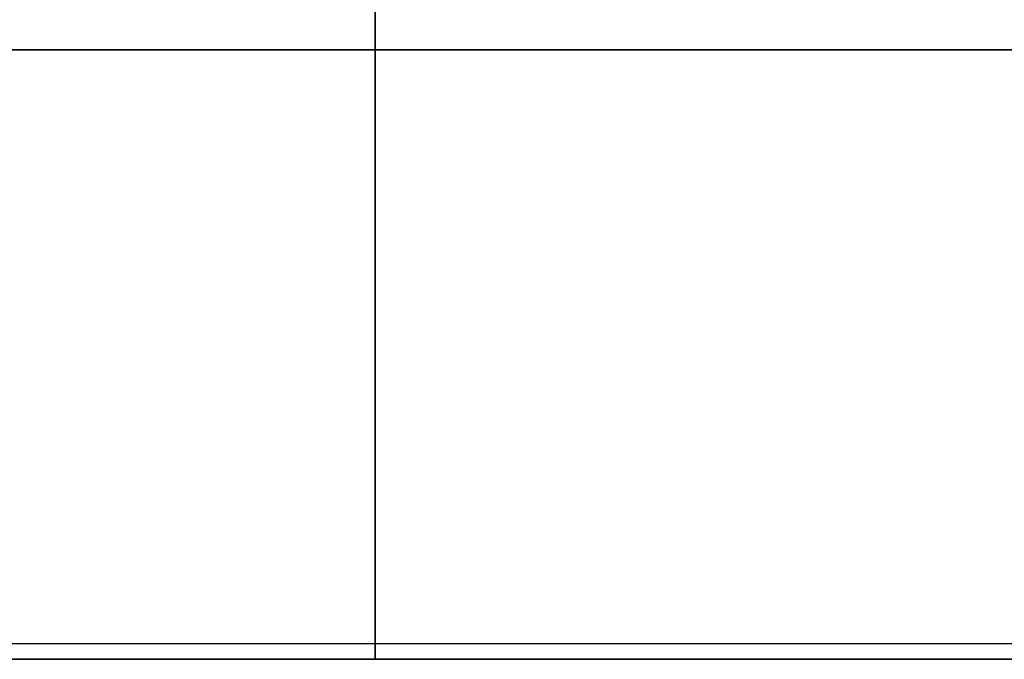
# Model space of a CAD drawing. Header units: metres. Extents: x -34.5 to -0.5, y 0 to 14.7.
# Tile 10 of 74: x -23.5 to -22.2, y 0 to 0.8. Entities that reach past the tile are written whole.
import ezdxf

# ---------------------------------------------------------------- set-up
doc = ezdxf.new("R2010")
doc.units = ezdxf.units.M
for name, color, linetype in [('GRANITE', 8, 'Continuous'), ('GRAVEL', 8, 'Continuous'), ('GROUND', 8, 'Continuous'), ('RUSTIC', 8, 'Continuous'), ('STUCCO', 8, 'Continuous')]:
    doc.layers.add(name, color=color, linetype=linetype)

msp = doc.modelspace()

# ---------------------------------------------------------------- linework, layer by layer
at = {"layer": 'GRANITE'}
for points in [[(-13, 0), (-23, 0), (-23, 0.9), (-13, 0.9)], [(-23, 0), (-13, 0), (-13, 0.9), (-23, 0.9)]]:
    msp.add_lwpolyline(points, close=True, dxfattribs=at)
at = {"layer": 'GRAVEL'}
msp.add_lwpolyline([(-33, 0), (-3, 0), (-3, 0.02), (-33, 0.02)], close=True, dxfattribs=at)
at = {"layer": 'GROUND'}
msp.add_line((-34.5, 0), (-1.5, 0), dxfattribs=at)
at = {"layer": 'RUSTIC'}
for points in [[(-6, 0), (-30, 0), (-30, 0.9), (-6, 0.9)], [(-30, 0), (-6, 0), (-6, 0.9), (-30, 0.9)], [(-10, 0), (-26, 0), (-26, 0.9), (-10, 0.9)], [(-26, 0), (-10, 0), (-10, 0.9), (-26, 0.9)]]:
    msp.add_lwpolyline(points, close=True, dxfattribs=at)
at = {"layer": 'STUCCO'}
for points in [[(-5.9, 0.78), (-30.1, 0.78), (-30.1, 0.95), (-5.9, 0.95)], [(-30.1, 0.78), (-5.9, 0.78), (-5.9, 0.95), (-30.1, 0.95)]]:
    msp.add_lwpolyline(points, close=True, dxfattribs=at)

doc.saveas('drawing.dxf')
